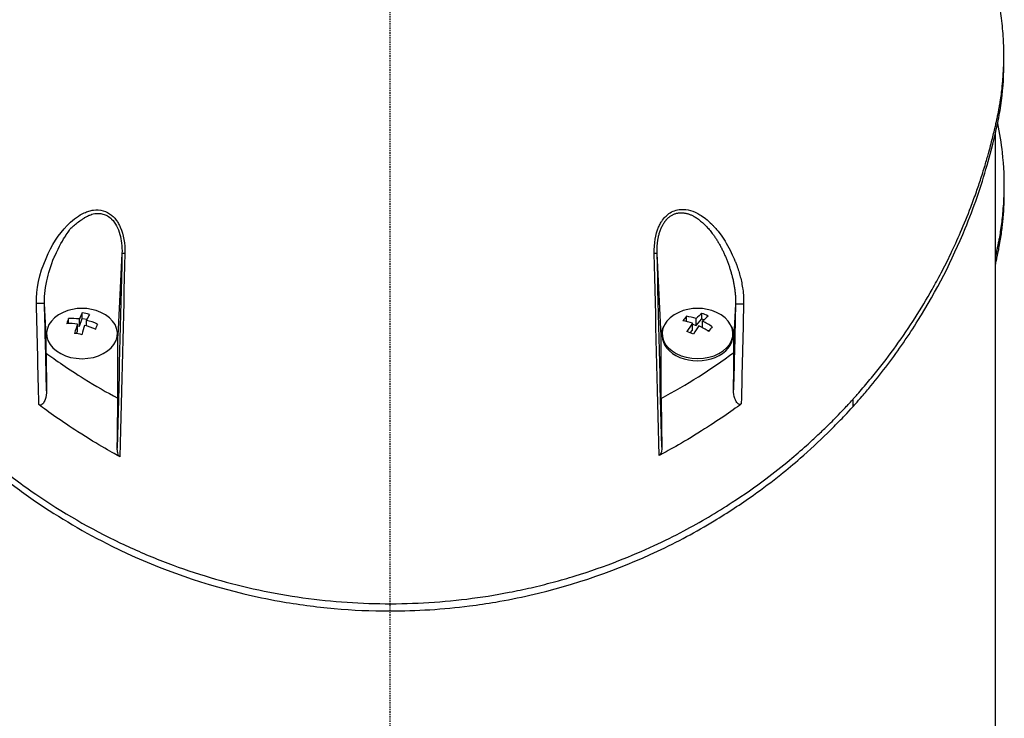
# Model space of a CAD drawing. Header units: millimetres. Extents: x 0 to 4378, y 0 to 2397.
# Tile 196 of 256: x 2215 to 2311, y 611 to 679. Entities that reach past the tile are written whole.
import ezdxf

# ---------------------------------------------------------------- set-up
doc = ezdxf.new("R2010")
doc.units = ezdxf.units.MM
doc.header["$LTSCALE"] = 0.2
doc.linetypes.add('CENTER2', pattern=[1.125, 0.75, -0.125, 0.125, -0.125])
doc.layers.add('02_Center Line', color=1, linetype='CENTER2')

# ---------------------------------------------------------------- blocks, each defined once
blk = doc.blocks.new('A$Ccbb9c741')
for p, q in [((59.861, 175.378), (59.861, 176.085)), ((59, 168.381), (59, 106)), ((59.86, 163.461), (59.86, 162.754)), ((-29.711, 160.783), (-29.711, 160.783)), ((-29.702, 160.326), (-29.701, 160.315)), ((-29.287, 160.527), (-29.287, 160.527)), ((-29.08, 160.992), (-29.08, 160.99)), ((29.801, 160.321), (29.801, 160.321)), ((30.645, 160.291), (30.645, 160.291)), ((-29.8, 160.268), (-29.799, 160.256)), ((-32.305, 158.5), (-32.304, 158.5)), ((-32.172, 158.68), (-32.173, 158.68)), ((-26.269, 158.5), (-26.269, 158.5)), ((-25.991, 158.5), (-25.988, 158.5)), ((25.927, 158.5), (25.929, 158.5)), ((26.207, 158.5), (26.208, 158.5)), ((31.492, 158.68), (31.489, 158.68)), ((31.618, 158.5), (31.621, 158.5)), ((-26.104, 156.792), (-26.5, 148.783)), ((-26.102, 156.968), (-26.102, 156.968)), ((26.052, 156.904), (26.052, 156.904)), ((26.45, 148.783), (26.054, 156.806)), ((-33.5, 148.783), (-33.655, 151.912)), ((33.702, 151.852), (33.55, 148.783)), ((-29.978, 150.476), (-29.978, 151.003)), ((28.925, 150.174), (28.925, 150.681)), ((30.41, 150.436), (30.41, 150.963)), ((-31.308, 149.968), (-31.308, 150.456)), ((-30.443, 149.236), (-30.443, 149.922)), ((-30.443, 149.767), (-30.257, 149.732)), ((-30.257, 149.732), (-29.978, 150.476)), ((-30.257, 149.732), (-30.257, 150.418)), ((-29.978, 150.476), (-29.514, 150.389)), ((-29.557, 149.741), (-29.557, 150.286)), ((29.505, 149.326), (29.505, 150.012)), ((29.505, 149.918), (29.867, 149.77)), ((29.867, 149.77), (29.867, 150.456)), ((29.867, 149.77), (30.41, 150.436)), ((30.41, 150.436), (30.631, 150.346)), ((30.495, 149.571), (30.495, 150.2)), ((-33.5, 147.104), (-33.5, 148.783)), ((-33.45, 148.783), (-33.45, 148.995)), ((-30.535, 148.992), (-30.443, 149.236)), ((-28.709, 149.441), (-28.69, 149.438)), ((-26.55, 148.783), (-26.55, 148.995)), ((-26.5, 142.694), (-26.5, 148.783)), ((26.45, 142.685), (26.45, 148.783)), ((26.55, 148.783), (26.55, 148.996)), ((29.291, 149.064), (29.505, 149.326)), ((30.813, 149.384), (31.112, 149.262)), ((33.45, 148.783), (33.45, 148.996)), ((33.55, 147.17), (33.55, 148.783)), ((45.135, 142.581), (45.135, 141.874))]:
    blk.add_line(p, q)
for centre, start, end in [((-30, 146.932), 66.1424, 113.85759), ((30, 146.931), 66.00135, 113.99865)]:
    blk.add_arc(centre, 4.52, start, end)
for centre, major_axis, ratio, start_param, end_param in [((-25.605, 156.78), (-0.5, 0.012), 0.024319, 5.169697, 6.258496), ((25.554, 156.793), (0.5, 0.012), 0.023755, 0.024678, 1.113289), ((-34.154, 151.9), (0.5, 0.012), 0.05885, 0.024714, 2.181472), ((34.201, 151.84), (-0.5, 0.012), 0.058318, 4.099347, 6.258459), ((-30, 148.995), (-3.45, 0), 0.707878, 5.270816, 10.437148), ((-30.35, 146.998), (-0.832, -4.427), 0.181241, 3.617405, 3.864551), ((-29.628, 147.924), (-4.008, 1.503), 0.682686, 4.878253, 5.047825), ((-29.65, 146.867), (0.832, 4.427), 0.181241, 0.475812, 0.722959), ((30, 148.996), (-3.45, 0), 0.707107, 5.274295, 10.433668), ((28.744, 147.443), (-1.616, -3.964), 0.353222, 3.913725, 4.083296), ((30.181, 147.153), (-3.491, 2.847), 0.612563, 5.256216, 5.503362), ((29.686, 147.059), (-1.701, -4.172), 0.353222, 3.67081, 3.917956), ((30.724, 147.819), (-3.317, 2.705), 0.612563, 5.090876, 5.260448), ((30.314, 146.803), (1.701, 4.172), 0.353222, 0.529217, 0.776364), ((-31.401, 147.196), (-0.791, -4.207), 0.181241, 3.860319, 4.029891), ((-30.093, 146.684), (4.218, -1.582), 0.682686, 1.902, 2.149147), ((-29.907, 147.18), (-4.218, 1.582), 0.682686, 5.043593, 5.29074), ((-30.35, 146.998), (-0.832, -4.427), 0.181241, 4.025659, 4.272806), ((-29.65, 146.867), (0.832, 4.427), 0.181241, 0.884066, 1.131213), ((-30.093, 146.684), (4.218, -1.582), 0.682686, 1.493746, 1.740893), ((-29.907, 147.18), (-4.218, 1.582), 0.682686, 4.635339, 4.882485), ((-28.599, 146.669), (0.791, 4.207), 0.181241, 0.718727, 0.888298), ((29.819, 146.709), (3.491, -2.847), 0.612563, 2.114623, 2.36177), ((29.686, 147.059), (-1.701, -4.172), 0.353222, 4.079064, 4.326211), ((30.314, 146.803), (1.701, 4.172), 0.353222, 0.937471, 1.184618), ((29.819, 146.709), (3.491, -2.847), 0.612563, 1.706369, 1.953516), ((30.181, 147.153), (-3.491, 2.847), 0.612563, 4.847961, 5.095108), ((-30, 148.783), (-3.45, 0), 0.707878, 0, 0.000009), ((-30.372, 145.94), (4.008, -1.503), 0.682686, 1.736661, 1.906232), ((30, 148.783), (-3.55, 0), 0.707107, 5.903216, 6.283194), ((30, 148.783), (-3.45, 0), 0.707107, 0, 3.141593), ((29.276, 146.043), (3.317, -2.705), 0.612563, 1.949284, 2.118855), ((31.256, 146.419), (1.616, 3.964), 0.353222, 0.772132, 0.941703), ((30, 148.783), (3.55, 0), 0.707107, 0.000009, 0.379969), ((1.156, 188.94), (-51.837, -16.713), 0.966851, 1.753207, 1.907884)]:
    blk.add_ellipse(centre, major_axis=major_axis, ratio=ratio, start_param=start_param, end_param=end_param)
for points, knots in [([(-58.254, 185.967), (-58.35, 185.629), (-58.444, 185.29), (-58.725, 184.235), (-58.901, 183.519), (-59.088, 182.695), (-59.112, 182.589), (-59.153, 182.404), (-59.172, 182.319), (-59.208, 182.15), (-59.227, 182.063), (-59.27, 181.861), (-59.292, 181.749), (-59.331, 181.551), (-59.347, 181.468), (-59.386, 181.263), (-59.408, 181.14), (-59.447, 180.915), (-59.465, 180.813), (-59.568, 180.182), (-59.64, 179.653), (-59.771, 178.436), (-59.819, 177.747), (-59.867, 176.361), (-59.866, 175.663), (-59.821, 174.521), (-59.793, 174.074), (-59.746, 173.526), (-59.737, 173.425), (-59.709, 173.137), (-59.689, 172.951), (-59.614, 172.314), (-59.549, 171.86), (-59.434, 171.165), (-59.389, 170.92), (-59.326, 170.591), (-59.309, 170.506), (-59.283, 170.376), (-59.274, 170.333), (-59.245, 170.192), (-59.224, 170.092), (-59.17, 169.844), (-59.136, 169.689), (-59.06, 169.345), (-59.018, 169.162), (-58.934, 168.8), (-58.891, 168.622), (-58.833, 168.382), (-58.819, 168.324), (-58.768, 168.116), (-58.729, 167.961), (-58.631, 167.575), (-58.573, 167.356), (-58.471, 166.972), (-58.426, 166.808), (-58.336, 166.483), (-58.29, 166.318), (-58.169, 165.895), (-58.094, 165.641), (-57.959, 165.195), (-57.903, 165.009), (-57.801, 164.683), (-57.757, 164.543), (-57.689, 164.332), (-57.666, 164.261), (-57.577, 163.987), (-57.51, 163.784), (-57.134, 162.668), (-56.802, 161.757), (-56.062, 159.872), (-55.648, 158.895), (-55.033, 157.547), (-54.855, 157.168), (-54.585, 156.607), (-54.496, 156.425), (-54.193, 155.813), (-53.972, 155.38), (-53.513, 154.507), (-53.273, 154.064), (-52.491, 152.664), (-51.925, 151.712), (-50.835, 149.993), (-50.322, 149.224), (-49.162, 147.569), (-48.506, 146.685), (-47.267, 145.109), (-46.694, 144.414), (-43.818, 141.078), (-41.238, 138.551), (-37.731, 135.713), (-37.094, 135.218), (-35.811, 134.262), (-35.165, 133.8), (-31.949, 131.595), (-29.193, 129.993), (-24.914, 127.959), (-23.549, 127.369), (-20.8, 126.301), (-19.421, 125.821), (-15.273, 124.543), (-12.441, 123.882), (-8.107, 123.2), (-6.672, 123.026), (-2.398, 122.66), (0.449, 122.615), (6.119, 122.919), (8.909, 123.264), (12.359, 123.929), (13.069, 124.079), (14.492, 124.407), (15.205, 124.584), (16.634, 124.967), (17.35, 125.173), (19.513, 125.839), (20.936, 126.336), (23.498, 127.337), (24.646, 127.827), (26.748, 128.801), (27.709, 129.278), (30.291, 130.644), (31.869, 131.576), (34.51, 133.296), (35.604, 134.063), (37.451, 135.449), (38.221, 136.057), (39.53, 137.143), (40.08, 137.617), (40.819, 138.276), (41.019, 138.457), (41.39, 138.798), (41.562, 138.957), (42.032, 139.398), (42.327, 139.681), (43.054, 140.392), (43.482, 140.823), (44.112, 141.478), (44.32, 141.697), (44.628, 142.028), (44.73, 142.138), (44.899, 142.322), (45.115, 142.559), (45.135, 142.581)], [-5.231512, -5.231512, -5.231512, -5.231512, -5.19041, -5.19041, -5.103809, -5.103809, -5.091041, -5.091041, -5.081268, -5.081268, -5.070806, -5.070806, -5.057101, -5.057101, -5.047416, -5.047416, -5.032993, -5.032993, -5.021064, -5.021064, -4.959513, -4.959513, -4.879662, -4.879662, -4.798866, -4.798866, -4.746913, -4.746913, -4.735039, -4.735039, -4.713278, -4.713278, -4.660559, -4.660559, -4.631405, -4.631405, -4.620962, -4.620962, -4.61581, -4.61581, -4.603824, -4.603824, -4.585775, -4.585775, -4.565126, -4.565126, -4.545061, -4.545061, -4.538129, -4.538129, -4.518662, -4.518662, -4.489931, -4.489931, -4.468034, -4.468034, -4.446173, -4.446173, -4.412022, -4.412022, -4.38742, -4.38742, -4.368644, -4.368644, -4.359076, -4.359076, -4.331844, -4.331844, -4.208918, -4.208918, -4.076245, -4.076245, -4.023995, -4.023995, -3.998904, -3.998904, -3.939656, -3.939656, -3.878964, -3.878964, -3.746371, -3.746371, -3.637173, -3.637173, -3.509455, -3.509455, -3.406658, -3.406658, -3.009825, -3.009825, -2.924337, -2.924337, -2.84138, -2.84138, -2.519502, -2.519502, -2.374871, -2.374871, -2.235834, -2.235834, -1.965462, -1.965462, -1.83333, -1.83333, -1.574796, -1.574796, -1.31765, -1.31765, -1.250405, -1.250405, -1.181884, -1.181884, -1.111813, -1.111813, -0.967968, -0.967968, -0.846322, -0.846322, -0.739809, -0.739809, -0.553416, -0.553416, -0.413606, -0.413606, -0.308754, -0.308754, -0.230175, -0.230175, -0.200698, -0.200698, -0.174921, -0.174921, -0.129811, -0.129811, -0.061984, -0.061984, -0.028133, -0.028133, -0.011208, -0.011208, -0.000001, -0.000001, -0.000001, -0.000001]), ([(45.135, 142.581), (45.154, 142.602), (45.358, 142.829), (45.515, 143.005), (45.61, 143.111), (45.891, 143.431), (46.077, 143.645), (46.628, 144.29), (46.988, 144.723), (48.044, 146.032), (48.718, 146.916), (50.648, 149.601), (51.816, 151.435), (53.169, 153.833), (53.46, 154.368), (54.064, 155.521), (54.374, 156.138), (55.01, 157.46), (55.332, 158.166), (55.99, 159.684), (56.32, 160.497), (56.82, 161.806), (57.001, 162.301), (57.328, 163.234), (57.477, 163.673), (57.777, 164.597), (57.928, 165.081), (58.128, 165.757), (58.184, 165.949), (58.291, 166.321), (58.339, 166.496), (58.469, 166.967), (58.544, 167.244), (58.673, 167.74), (58.726, 167.951), (58.831, 168.376), (58.884, 168.594), (58.96, 168.914), (58.982, 169.01), (59.039, 169.257), (59.076, 169.421), (59.122, 169.626), (59.133, 169.68), (59.154, 169.774), (59.163, 169.818), (59.182, 169.901), (59.188, 169.932), (59.203, 170.002), (59.213, 170.047), (59.239, 170.169), (59.254, 170.242), (59.291, 170.418), (59.312, 170.522), (59.363, 170.786), (59.393, 170.945), (59.449, 171.265), (59.476, 171.425), (59.581, 172.076), (59.646, 172.568), (59.856, 174.525), (59.899, 175.995), (59.795, 178.134), (59.738, 178.803), (59.581, 180.11), (59.482, 180.746), (59.329, 181.557), (59.294, 181.731), (59.249, 181.947), (59.239, 181.997), (59.21, 182.132), (59.19, 182.222), (59.027, 182.968), (58.867, 183.643), (58.569, 184.807), (58.442, 185.279), (58.309, 185.75)], [-8.505803, -8.505803, -8.505803, -8.505803, -8.494785, -8.494785, -8.478063, -8.478063, -8.444627, -8.444627, -8.377752, -8.377752, -8.243883, -8.243883, -7.976301, -7.976301, -7.899894, -7.899894, -7.812617, -7.812617, -7.713811, -7.713811, -7.601206, -7.601206, -7.533204, -7.533204, -7.472897, -7.472897, -7.406802, -7.406802, -7.380659, -7.380659, -7.356701, -7.356701, -7.315971, -7.315971, -7.284981, -7.284981, -7.253286, -7.253286, -7.239037, -7.239037, -7.215436, -7.215436, -7.206289, -7.206289, -7.198131, -7.198131, -7.189482, -7.189482, -7.169747, -7.169747, -7.137337, -7.137337, -7.092372, -7.092372, -7.023785, -7.023785, -6.954937, -6.954937, -6.744242, -6.744242, -6.117798, -6.117798, -5.832068, -5.832068, -5.558694, -5.558694, -5.484409, -5.484409, -5.462186, -5.462186, -5.424226, -5.424226, -5.133135, -5.133135, -4.933815, -4.933815, -4.933815, -4.933815]), ([(-59.86, 175.366), (-59.86, 175.1), (-59.857, 174.835), (-59.831, 173.918), (-59.79, 173.271), (-59.703, 172.37), (-59.675, 172.114), (-59.581, 171.359), (-59.505, 170.861), (-59.387, 170.204), (-59.358, 170.05), (-59.307, 169.786), (-59.285, 169.678), (-59.241, 169.468), (-59.219, 169.365), (-59.175, 169.159), (-59.152, 169.052), (-59.037, 168.533), (-58.942, 168.122), (-58.734, 167.269), (-58.622, 166.828), (-58.284, 165.57), (-58.046, 164.753), (-57.533, 163.129), (-57.259, 162.321), (-56.657, 160.669), (-56.328, 159.825), (-55.611, 158.109), (-55.221, 157.233), (-54.589, 155.904), (-54.365, 155.448), (-53.744, 154.226), (-53.342, 153.475), (-52.442, 151.877), (-51.941, 151.036), (-50.902, 149.387), (-50.365, 148.578), (-49.265, 147.007), (-48.701, 146.242), (-46.99, 144.029), (-45.776, 142.6), (-42.066, 138.631), (-39.349, 136.181), (-35.738, 133.504), (-35.134, 133.072), (-32.206, 131.064), (-29.729, 129.6), (-23.12, 126.331), (-18.816, 124.743), (-13.085, 123.374), (-11.927, 123.132), (-8.995, 122.61), (-7.216, 122.372), (-3.62, 122.053), (-1.811, 121.972), (0, 121.972)], [0.3703293, 0.3703293, 0.3703293, 0.3703293, 0.3768428, 0.3768428, 0.3928613, 0.3928613, 0.3992061, 0.3992061, 0.4115742, 0.4115742, 0.4153435, 0.4153435, 0.4181398, 0.4181398, 0.4207138, 0.4207138, 0.4231441, 0.4231441, 0.4328041, 0.4328041, 0.443145, 0.443145, 0.4624048, 0.4624048, 0.4815797, 0.4815797, 0.5018181, 0.5018181, 0.5229618, 0.5229618, 0.5340035, 0.5340035, 0.5527188, 0.5527188, 0.5738832, 0.5738832, 0.5945831, 0.5945831, 0.6145009, 0.6145009, 0.6528362, 0.6528362, 0.7241388, 0.7241388, 0.7381113, 0.7381113, 0.7906485, 0.7906485, 0.8696683, 0.8696683, 0.8893857, 0.8893857, 0.91901, 0.91901, 0.9486637, 0.9486637, 0.9486637, 0.9486637]), ([(45.135, 141.874), (45.173, 141.916), (45.541, 142.32), (46.322, 143.223), (46.61, 143.563), (47.461, 144.592), (48.008, 145.285), (49.595, 147.387), (50.577, 148.818), (53.303, 153.173), (54.832, 156.173), (56.918, 161.256), (57.632, 163.316), (58.81, 167.428), (59.134, 168.964), (59.261, 169.567), (59.283, 169.673), (59.369, 170.104), (59.427, 170.424), (59.694, 172.039), (59.817, 173.339), (59.858, 174.886), (59.861, 175.132), (59.861, 175.378)], [0.000001, 0.000001, 0.000001, 0.000001, 0.0209992, 0.0209992, 0.0336204, 0.0336204, 0.0588534, 0.0588534, 0.10929, 0.10929, 0.2101393, 0.2101393, 0.2773865, 0.2773865, 0.3432593, 0.3432593, 0.3572552, 0.3572552, 0.400141, 0.400141, 0.5721057, 0.5721057, 0.60461, 0.60461, 0.60461, 0.60461]), ([(59.24, 169.462), (59.433, 168.499), (59.588, 167.547), (59.833, 165.306), (59.886, 163.979), (59.831, 161.994), (59.79, 161.337), (59.703, 160.423), (59.675, 160.165), (59.581, 159.4), (59.505, 158.895), (59.387, 158.23), (59.358, 158.074), (59.307, 157.806), (59.285, 157.698), (59.241, 157.485), (59.219, 157.381), (59.175, 157.172), (59.152, 157.064), (59.087, 156.767), (59.044, 156.575), (59, 156.383)], [0.3226532, 0.3226532, 0.3226532, 0.3226532, 0.3447473, 0.3447473, 0.3768428, 0.3768428, 0.3928613, 0.3928613, 0.3992061, 0.3992061, 0.4115742, 0.4115742, 0.4153435, 0.4153435, 0.4181398, 0.4181398, 0.4207138, 0.4207138, 0.4231441, 0.4231441, 0.4275872, 0.4275872, 0.4275872, 0.4275872]), ([(59.86, 162.754), (59.86, 162.381), (59.853, 162.007), (59.821, 161.181), (59.793, 160.727), (59.746, 160.172), (59.737, 160.069), (59.709, 159.778), (59.689, 159.589), (59.614, 158.944), (59.549, 158.484), (59.434, 157.78), (59.389, 157.531), (59.326, 157.199), (59.309, 157.113), (59.283, 156.981), (59.274, 156.937), (59.245, 156.795), (59.224, 156.694), (59.17, 156.443), (59.136, 156.286), (59.068, 155.975), (59.034, 155.825), (59, 155.676)], [-4.8416066, -4.8416066, -4.8416066, -4.8416066, -4.7988656, -4.7988656, -4.7469126, -4.7469126, -4.7350389, -4.7350389, -4.7132784, -4.7132784, -4.660559, -4.660559, -4.6314054, -4.6314054, -4.6209621, -4.6209621, -4.6158095, -4.6158095, -4.6038241, -4.6038241, -4.5857751, -4.5857751, -4.569121, -4.569121, -4.569121, -4.569121]), ([(-34.441, 151.917), (-34.475, 153.34), (-34.162, 154.795), (-33.509, 156.327), (-32.957, 157.62), (-32.274, 158.678), (-31.456, 159.517), (-31.409, 159.565), (-31.362, 159.612), (-31.314, 159.659), (-30.805, 160.155), (-30.296, 160.52), (-29.785, 160.751), (-29.625, 160.823), (-29.475, 160.881), (-29.334, 160.925), (-29.181, 160.973), (-29.032, 161.007), (-28.886, 161.026), (-28.575, 161.067), (-28.255, 161.042), (-27.925, 160.951), (-27.635, 160.872), (-27.367, 160.733), (-27.123, 160.535), (-27.075, 160.495), (-27.027, 160.453), (-26.98, 160.409), (-26.867, 160.302), (-26.761, 160.182), (-26.663, 160.049), (-26.59, 159.949), (-26.519, 159.839), (-26.451, 159.719), (-26.384, 159.598), (-26.324, 159.48), (-26.273, 159.363), (-25.954, 158.631), (-25.802, 157.775), (-25.825, 156.796)], [0, 0, 0, 0, 0.25, 0.25, 0.25, 0.4865055, 0.4865055, 0.4865055, 0.5, 0.5, 0.5, 0.625, 0.625, 0.625, 0.65625, 0.65625, 0.65625, 0.6875, 0.6875, 0.6875, 0.75, 0.75, 0.75, 0.8021419, 0.8021419, 0.8021419, 0.8125, 0.8125, 0.8125, 0.8375, 0.8375, 0.8375, 0.85625, 0.85625, 0.85625, 0.875, 0.875, 0.875, 0.9999999, 0.9999999, 0.9999999, 0.9999999]), ([(-29.743, 160.29), (-29.645, 160.349), (-29.549, 160.403), (-29.454, 160.45), (-29.36, 160.497), (-29.261, 160.541), (-29.154, 160.579), (-29.015, 160.628), (-28.843, 160.684), (-28.536, 160.7), (-28.519, 160.701), (-28.501, 160.702), (-28.483, 160.702), (-28.4, 160.704), (-28.325, 160.701), (-28.258, 160.695), (-28.196, 160.69), (-28.135, 160.681), (-28.074, 160.67), (-27.92, 160.64), (-27.773, 160.592), (-27.634, 160.526), (-27.474, 160.45), (-27.327, 160.352), (-27.194, 160.234), (-27.167, 160.21), (-27.141, 160.185), (-27.115, 160.159), (-26.929, 159.975), (-26.764, 159.747), (-26.625, 159.479), (-26.499, 159.238), (-26.392, 158.96), (-26.307, 158.648), (-26.167, 158.132), (-26.086, 157.507), (-26.104, 156.792)], [-0.9529877, -0.9529877, -0.9529877, -0.9529877, -0.9022408, -0.9022408, -0.9022408, -0.8514938, -0.8514938, -0.8514938, -0.75, -0.75, -0.75, -0.7421865, -0.7421865, -0.7421865, -0.705, -0.705, -0.705, -0.675, -0.675, -0.675, -0.6, -0.6, -0.6, -0.5168612, -0.5168612, -0.5168612, -0.5, -0.5, -0.5, -0.375, -0.375, -0.375, -0.25, -0.25, -0.25, -0.0000001, -0.0000001, -0.0000001, -0.0000001]), ([(25.775, 156.809), (25.752, 157.791), (25.897, 158.644), (26.204, 159.365), (26.255, 159.486), (26.32, 159.616), (26.398, 159.757), (26.463, 159.872), (26.524, 159.971), (26.584, 160.054), (26.69, 160.203), (26.804, 160.335), (26.927, 160.452), (27.018, 160.539), (27.113, 160.618), (27.211, 160.687), (27.381, 160.807), (27.561, 160.901), (27.751, 160.967), (27.949, 161.037), (28.156, 161.078), (28.374, 161.092), (28.534, 161.103), (28.695, 161.097), (28.859, 161.077), (29.154, 161.041), (29.455, 160.954), (29.763, 160.816), (29.936, 160.738), (30.092, 160.657), (30.233, 160.571), (30.403, 160.467), (30.583, 160.341), (30.772, 160.193), (30.97, 160.038), (31.172, 159.858), (31.378, 159.652), (31.432, 159.599), (31.492, 159.536), (31.56, 159.463), (31.626, 159.392), (31.699, 159.31), (31.778, 159.22), (31.889, 159.095), (31.982, 158.984), (32.058, 158.889), (32.085, 158.855), (32.119, 158.811), (32.162, 158.755), (32.346, 158.516), (32.519, 158.263), (32.681, 157.997), (32.836, 157.74), (32.998, 157.449), (33.164, 157.125), (33.328, 156.806), (33.463, 156.521), (33.569, 156.269), (33.629, 156.128), (33.669, 156.03), (33.691, 155.975), (33.729, 155.88), (33.769, 155.774), (33.812, 155.656), (33.955, 155.257), (34.073, 154.883), (34.164, 154.534), (34.265, 154.145), (34.346, 153.737), (34.406, 153.309), (34.473, 152.826), (34.501, 152.342), (34.489, 151.857)], [0, 0, 0, 0, 0.125, 0.125, 0.125, 0.142857, 0.142857, 0.142857, 0.160714, 0.160714, 0.160714, 0.1875, 0.1875, 0.1875, 0.210358, 0.210358, 0.210358, 0.25, 0.25, 0.25, 0.28125, 0.28125, 0.28125, 0.3125, 0.3125, 0.3125, 0.375, 0.375, 0.375, 0.410714, 0.410714, 0.410714, 0.446429, 0.446429, 0.446429, 0.5, 0.5, 0.5, 0.518047, 0.518047, 0.518047, 0.535714, 0.535714, 0.535714, 0.559524, 0.559524, 0.559524, 0.571429, 0.571429, 0.571429, 0.642857, 0.642857, 0.642857, 0.696429, 0.696429, 0.696429, 0.75, 0.75, 0.75, 0.775, 0.775, 0.775, 0.8, 0.8, 0.8, 0.85, 0.85, 0.85, 0.925, 0.925, 0.925, 1, 1, 1, 1]), ([(-31.056, 159.295), (-31.049, 159.297), (-31.043, 159.295), (-31.039, 159.289), (-31.03, 159.277), (-31.026, 159.276), (-31.026, 159.286), (-31.026, 159.289), (-31.025, 159.292), (-31.023, 159.297), (-31.02, 159.303), (-31.016, 159.31), (-31.006, 159.319), (-30.968, 159.355), (-30.889, 159.412), (-30.818, 159.49), (-30.622, 159.707), (-30.305, 159.919), (-30.001, 160.125)], [-0.161555, -0.161555, -0.161555, -0.161555, -0.1611328, -0.1611328, -0.1611328, -0.1603838, -0.1603838, -0.1603838, -0.1601562, -0.1601562, -0.1601562, -0.15625, -0.15625, -0.15625, -0.125, -0.125, -0.125, 0, 0, 0, 0]), ([(-32.704, 156.445), (-32.696, 156.463), (-32.688, 156.482), (-32.68, 156.5), (-32.673, 156.518), (-32.665, 156.535), (-32.658, 156.553), (-32.226, 157.544), (-31.822, 158.178), (-31.594, 158.536), (-31.579, 158.56), (-31.564, 158.583), (-31.55, 158.605), (-31.411, 158.817), (-31.305, 158.973), (-31.229, 159.08), (-31.197, 159.124), (-31.168, 159.163), (-31.144, 159.195), (-31.127, 159.217), (-31.113, 159.236), (-31.1, 159.253), (-31.096, 159.258), (-31.093, 159.263), (-31.089, 159.267), (-31.077, 159.284), (-31.066, 159.293), (-31.056, 159.295)], [-0.5091392, -0.5091392, -0.5091392, -0.5091392, -0.5044443, -0.5044443, -0.5044443, -0.5, -0.5, -0.5, -0.2658839, -0.2658839, -0.2658839, -0.25, -0.25, -0.25, -0.1875, -0.1875, -0.1875, -0.171875, -0.171875, -0.171875, -0.1640625, -0.1640625, -0.1640625, -0.1621094, -0.1621094, -0.1621094, -0.161555, -0.161555, -0.161555, -0.161555]), ([(-33.655, 151.912), (-33.668, 152.475), (-33.628, 153.228), (-33.434, 154.149), (-33.289, 154.837), (-33.056, 155.616), (-32.704, 156.445)], [-0.9999999, -0.9999999, -0.9999999, -0.9999999, -0.7192609, -0.7192609, -0.7192609, -0.5091392, -0.5091392, -0.5091392, -0.5091392]), ([(-33.5, 148.783), (-33.5, 148.794), (-33.5, 148.804), (-33.497, 148.989), (-33.468, 149.151), (-33.423, 149.3)], [-1.6374187, -1.6374187, -1.6374187, -1.6374187, -1.6275691, -1.6275691, -1.4665788, -1.4665788, -1.4665788, -1.4665788]), ([(-33.5, 147.104), (-32.559, 146.409), (-31.355, 145.56), (-28.629, 143.865), (-27.644, 143.301), (-26.5, 142.694)], [-1.360949, -1.360949, -1.360949, -1.360949, -0.704854, -0.704854, -0.209771, -0.209771, -0.209771, -0.209771]), ([(-33.5, 147.104), (-33.494, 146.615), (-33.488, 146.126), (-33.482, 145.637), (-33.478, 145.269), (-33.474, 144.901), (-33.465, 144.165), (-33.46, 143.796), (-33.456, 143.428)], [-0.4132634, -0.4132634, -0.4132634, -0.4132634, -0.248278, -0.248278, -0.248278, -0.1241395, -0.1241395, -0.000001, -0.000001, -0.000001, -0.000001]), ([(33.506, 143.511), (33.514, 144.121), (33.521, 144.731), (33.535, 145.95), (33.543, 146.56), (33.55, 147.17)], [-0.4115069, -0.4115069, -0.4115069, -0.4115069, -0.2057535, -0.2057535, 0, 0, 0, 0]), ([(-33.456, 143.428), (-33.452, 143.144), (-33.502, 142.837), (-33.643, 142.44), (-33.703, 142.32), (-33.812, 142.167), (-33.857, 142.12), (-33.932, 142.064), (-33.965, 142.046), (-34.027, 142.027), (-34.054, 142.023), (-34.104, 142.026), (-34.126, 142.031), (-34.168, 142.048), (-34.187, 142.06), (-34.204, 142.073)], [0, 0, 0, 0, 0.095972, 0.095972, 0.1472556, 0.1472556, 0.1799, 0.1799, 0.201094, 0.201094, 0.2173693, 0.2173693, 0.2315622, 0.2315622, 0.2460854, 0.2460854, 0.2460854, 0.2460854]), ([(34.256, 142.137), (34.239, 142.124), (34.22, 142.114), (34.18, 142.098), (34.159, 142.093), (34.11, 142.09), (34.083, 142.094), (34.022, 142.113), (33.989, 142.132), (33.914, 142.188), (33.869, 142.235), (33.757, 142.39), (33.695, 142.514), (33.552, 142.917), (33.503, 143.226), (33.506, 143.511)], [0, 0, 0, 0, 0.0072477, 0.0072477, 0.0143489, 0.0143489, 0.0228418, 0.0228418, 0.0339291, 0.0339291, 0.0510712, 0.0510712, 0.0783349, 0.0783349, 0.128202, 0.128202, 0.128202, 0.128202]), ([(-26.305, 137.001), (-26.808, 137.272), (-28.375, 138.118), (-31.966, 140.428), (-33.274, 141.361), (-34.204, 142.073)], [0.000001, 0.000001, 0.000001, 0.000001, 0.1867187, 0.1867187, 0.3309926, 0.3309926, 0.3309926, 0.3309926]), ([(-26.567, 137.835), (-26.559, 138.429), (-26.55, 139.023), (-26.534, 140.211), (-26.526, 140.805), (-26.518, 141.399), (-26.518, 141.405), (-26.518, 141.41), (-26.518, 141.416), (-26.512, 141.842), (-26.506, 142.268), (-26.5, 142.694)], [-0.3898017, -0.3898017, -0.3898017, -0.3898017, -0.1949013, -0.1949013, 0, 0, 0, 0.0018086, 0.0018086, 0.0018086, 0.14148, 0.14148, 0.14148, 0.14148]), ([(34.256, 142.137), (33.298, 141.426), (31.954, 140.505), (28.479, 138.318), (26.972, 137.495), (26.252, 137.113)], [0.000001, 0.000001, 0.000001, 0.000001, 0.4106193, 0.4106193, 0.9148229, 0.9148229, 0.9148229, 0.9148229]), ([(26.45, 142.685), (26.461, 141.892), (26.472, 141.1), (26.493, 139.515), (26.504, 138.723), (26.515, 137.931)], [-0.5215449, -0.5215449, -0.5215449, -0.5215449, -0.2607807, -0.2607807, -0.000001, -0.000001, -0.000001, -0.000001]), ([(0, 121.972), (1.303, 121.972), (2.605, 122.014), (5.2, 122.179), (6.491, 122.302), (8.626, 122.574), (9.476, 122.701), (11.445, 123.036), (12.559, 123.258), (18.075, 124.515), (22.238, 125.977), (28.026, 128.701), (29.869, 129.692), (32.946, 131.55), (34.217, 132.386), (36.356, 133.909), (37.245, 134.58), (38.753, 135.785), (39.385, 136.312), (40.925, 137.649), (41.815, 138.471), (43.096, 139.727), (43.515, 140.15), (44.132, 140.793), (44.336, 141.008), (44.869, 141.58), (45.109, 141.845), (45.135, 141.874)], [0, 0, 0, 0, 0.390825, 0.390825, 0.781922, 0.781922, 1.04286, 1.04286, 1.390837, 1.390837, 2.785291, 2.785291, 3.480739, 3.480739, 4.002308, 4.002308, 4.393417, 4.393417, 4.686737, 4.686737, 5.128171, 5.128171, 5.349223, 5.349223, 5.459526, 5.459526, 5.641477, 5.641477, 5.641477, 5.641477]), ([(-26.305, 137.001), (-26.33, 137.015), (-26.352, 137.033), (-26.395, 137.078), (-26.415, 137.106), (-26.471, 137.2), (-26.502, 137.283), (-26.554, 137.512), (-26.569, 137.665), (-26.567, 137.835)], [0.00000001, 0.00000001, 0.00000001, 0.00000001, 0.00934531, 0.00934531, 0.02070119, 0.02070119, 0.04610095, 0.04610095, 0.07967024, 0.07967024, 0.07967024, 0.07967024]), ([(26.515, 137.931), (26.517, 137.764), (26.502, 137.613), (26.449, 137.388), (26.418, 137.307), (26.363, 137.215), (26.343, 137.188), (26.3, 137.144), (26.277, 137.126), (26.252, 137.113)], [0, 0, 0, 0, 0.0547661, 0.0547661, 0.0963591, 0.0963591, 0.1151719, 0.1151719, 0.1307191, 0.1307191, 0.1307191, 0.1307191])]:
    blk.add_open_spline(points, degree=3, knots=knots)
for points in [[(-30.001, 160.125), (-29.905, 160.19), (-29.818, 160.245), (-29.743, 160.29)], [(-26.104, 156.792), (-26.257, 150.473), (-26.411, 144.154), (-26.567, 137.835)], [(-25.825, 156.796), (-25.974, 150.533), (-26.135, 143.908), (-26.305, 137.001)], [(26.252, 137.113), (26.083, 143.984), (25.923, 150.576), (25.775, 156.809)], [(26.515, 137.931), (26.359, 144.222), (26.206, 150.514), (26.054, 156.806)], [(-33.633, 152.751), (-33.634, 152.749), (-33.635, 152.746), (-33.636, 152.744)], [(33.683, 152.639), (33.684, 152.637), (33.685, 152.634), (33.686, 152.632)], [(-34.204, 142.073), (-34.284, 145.356), (-34.363, 148.637), (-34.441, 151.917)], [(-33.456, 143.428), (-33.523, 146.257), (-33.589, 149.085), (-33.655, 151.912)], [(33.702, 151.852), (33.637, 149.073), (33.572, 146.292), (33.506, 143.511)], [(34.489, 151.857), (34.412, 148.618), (34.334, 145.378), (34.256, 142.137)], [(-26.573, 149.28), (-26.528, 149.126), (-26.5, 148.96), (-26.5, 148.783)]]:
    blk.add_open_spline(points, degree=3)
blk.add_rational_spline([(26.054, 156.806), (26.035, 157.529), (26.105, 158.249), (26.541, 159.59), (26.926, 160.195), (27.986, 160.83), (28.632, 160.828), (29.777, 160.403), (30.299, 160.009), (31.685, 158.603), (32.388, 157.375), (33.404, 154.74), (33.738, 153.305), (33.702, 151.852)], [1.00000030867, 1.0000002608, 1.00000021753, 1.0000001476, 1.00000012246, 1.0000001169, 1.00000013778, 1.00000020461, 1.00000024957, 1.00000040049, 1.00000052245, 1.00000079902, 1.00000095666, 1.00000112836], degree=3, knots=[0, 0, 0, 0, 0.125, 0.125, 0.25, 0.25, 0.375, 0.375, 0.5, 0.5, 0.75, 0.75, 1, 1, 1, 1])
at = {"layer": '02_Center Line'}
blk.add_line((0, 1425.306), (0, -16.53), dxfattribs=at)

msp = doc.modelspace()

# ---------------------------------------------------------------- block references
msp.add_blockref('A$Ccbb9c741', (2251.163, 499.915))

doc.saveas('drawing.dxf')
